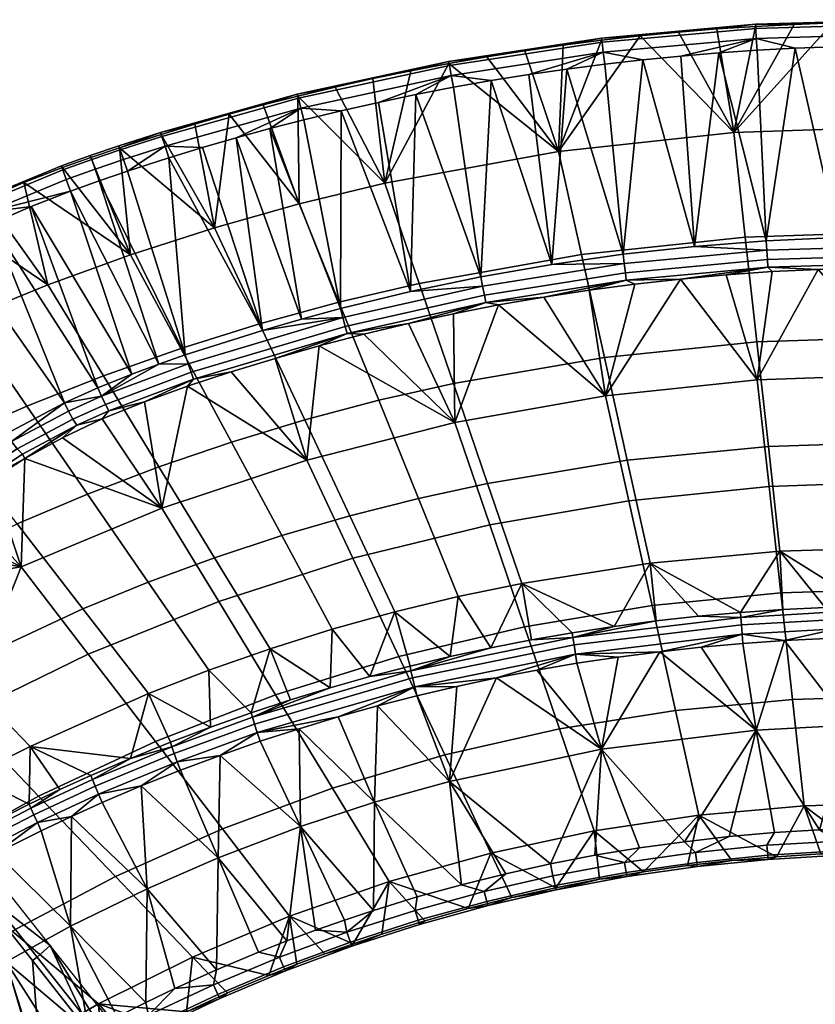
# Model space of a CAD drawing. Header units: millimetres. Extents: x -347 to 347, y -351 to 379.
# Tile 76 of 101: x -150 to -16, y 213 to 379. Entities that reach past the tile are written whole.
import ezdxf

# ---------------------------------------------------------------- set-up
doc = ezdxf.new("R2010")
doc.units = ezdxf.units.MM
doc.header["$MEASUREMENT"] = 0
doc.layers.add('podnoz', color=7, linetype='Continuous')
doc.layers.add('sedak', color=251, linetype='Continuous')

msp = doc.modelspace()

# ---------------------------------------------------------------- meshes
at = {"layer": 'podnoz'}
mesh = msp.add_polyface(dxfattribs=at)
corners = [(-144.5, 177.55, 133.6), (-143.75, 178.17, 134.51), (-150.54, 188.38, 130.57), (-151.31, 187.78, 129.66), (-158.11, 198.01, 125.72), (-157.33, 198.59, 126.63), (-164.12, 208.8, 122.69), (-164.91, 208.24, 121.77), (-123.59, 170.11, 140.53), (-150.54, 188.38, 130.57), (-143.75, 178.17, 134.51), (-146.41, 201.51, 128.01), (-164.12, 208.8, 122.69), (-157.33, 198.59, 126.63), (-170.91, 219.01, 118.74), (-169.22, 232.92, 115.49), (-151.31, 187.78, 129.66), (-147.58, 176.8, 104), (-144.5, 177.55, 133.6), (-167.49, 206.76, 95.57), (-158.11, 198.01, 125.72), (-164.91, 208.24, 121.77), (-116.58, 182.67, 137.55), (-124.21, 192.3, 133.6), (-125.03, 191.77, 134.51), (-117.41, 182.16, 138.45), (-131.84, 201.93, 129.66), (-132.64, 201.39, 130.57), (-108.96, 173.04, 141.48), (-109.8, 172.55, 142.39), (-139.46, 211.56, 125.72), (-147.09, 221.19, 121.77), (-147.86, 220.61, 122.69), (-140.25, 211, 126.63), (-154.71, 230.82, 117.82), (-155.47, 230.22, 118.74), (-162.34, 240.45, 113.87), (-163.08, 239.83, 114.8), (-117.41, 182.16, 138.45), (-125.03, 191.77, 134.51), (-132.64, 201.39, 130.57), (-140.25, 211, 126.63), (-147.86, 220.61, 122.69), (-155.47, 230.22, 118.74), (-163.08, 239.83, 114.8), (-154.71, 230.82, 117.82), (-165.02, 248.61, 87.67), (-162.34, 240.45, 113.87), (-131.84, 201.93, 129.66), (-124.21, 192.3, 133.6), (-122.54, 194.99, 104), (-144.88, 223.19, 95.57), (-139.46, 211.56, 125.72), (-116.58, 182.67, 137.55), (-102.03, 169.11, 111.43), (-147.09, 221.19, 121.77)]
mesh.append_faces([[corners[k] for k in face] for face in [(0, 1, 2, 3), (4, 5, 6, 7), (3, 2, 5, 4), (8, 9, 10, 10), (11, 12, 13, 13), (12, 11, 14, 14), (8, 11, 9, 9), (9, 11, 13, 13), (15, 14, 11, 11), (16, 17, 18, 18), (19, 16, 20, 20), (19, 20, 21, 21), (17, 16, 19, 19), (22, 23, 24, 25), (23, 26, 27, 24), (28, 22, 25, 29), (30, 31, 32, 33), (31, 34, 35, 32), (34, 36, 37, 35), (26, 30, 33, 27), (38, 39, 8, 8), (8, 39, 40, 40), (11, 41, 42, 42), (42, 43, 11, 11), (8, 40, 11, 11), (40, 41, 11, 11), (15, 11, 43, 43), (15, 43, 44, 44), (45, 46, 47, 47), (48, 49, 50, 50), (51, 52, 48, 48), (49, 53, 50, 50), (45, 51, 46, 46), (54, 50, 53, 53), (51, 55, 52, 52), (51, 45, 55, 55), (50, 51, 48, 48)]])
at = {"layer": 'sedak'}
mesh = msp.add_polyface(dxfattribs=at)
corners = [(0, 343.48, 685.75), (-27.76, 342.52, 685.78), (-29.7, 360.15, 730.16), (0, 361.21, 730.13), (-32.53, 377.63, 774.31), (-39.02, 377.09, 774.33), (-13.02, 378.64, 774.26), (-19.53, 378.4, 774.27), (-26.03, 378.06, 774.29), (-45.5, 376.46, 774.36), (-59.24, 356.96, 730.24), (-6.51, 378.79, 774.25), (-24.23, 341.9, 784.94), (-32.2, 373.58, 781.12), (-36.31, 340.96, 784.94), (-19.33, 374.36, 781.09), (-12.12, 342.47, 784.94), (-45.04, 372.42, 781.18), (-48.36, 339.64, 784.95), (0, 358.72, 783), (-6.45, 374.74, 781.07), (-38.63, 373.05, 781.15), (-12.89, 374.6, 781.08), (-25.77, 374.02, 781.11), (-26, 377.72, 778.69), (0, 378.49, 778.66), (0, 379.18, 776.37), (-26.05, 378.41, 776.4), (-25.9, 376.04, 780.4), (0, 376.81, 780.36), (-51.9, 375.38, 778.8), (-52, 376.07, 776.51), (-51.69, 373.71, 780.5), (0, 338.23, 783.19), (0, 339.5, 784.27), (-24.03, 338.76, 784.27), (-23.96, 337.49, 783.19), (-24.13, 340.32, 784.87), (0, 341.07, 784.87), (-48.17, 338.07, 784.88)]
mesh.append_faces([[corners[k] for k in face] for face in [(0, 1, 2, 3), (4, 2, 5, 5), (6, 2, 7, 7), (7, 2, 8, 8), (8, 2, 4, 4), (5, 2, 9, 9), (6, 3, 2, 2), (10, 9, 2, 2), (11, 3, 6, 6), (12, 13, 14, 14), (15, 12, 16, 16), (17, 18, 14, 14), (19, 20, 16, 16), (17, 14, 21, 21), (20, 22, 16, 16), (13, 12, 23, 23), (23, 12, 15, 15), (21, 14, 13, 13), (15, 16, 22, 22), (24, 25, 26, 27), (28, 29, 25, 24), (30, 24, 27, 31), (32, 28, 24, 30), (27, 6, 7, 7), (26, 11, 6, 6), (27, 8, 4, 4), (27, 4, 5, 5), (27, 7, 8, 8), (27, 26, 6, 6), (27, 5, 31, 31), (29, 28, 15, 22), (22, 20, 29, 29), (23, 15, 28, 28), (28, 32, 17, 21), (28, 13, 23, 23), (21, 13, 28, 28), (33, 34, 35, 36), (37, 35, 34, 38), (38, 16, 12, 37), (37, 14, 18, 39), (37, 12, 14, 14)]])
mesh = msp.add_polyface(dxfattribs=at)
corners = [(-55.38, 339.62, 685.85), (-82.71, 334.75, 685.98), (-88.47, 351.61, 730.38), (-59.24, 356.96, 730.24), (-27.76, 342.52, 685.78), (-29.7, 360.15, 730.16), (-77.72, 371.8, 774.54), (-84.12, 370.58, 774.59), (-90.49, 369.25, 774.64), (-64.88, 373.96, 774.46), (-71.31, 372.93, 774.5), (-45.5, 376.46, 774.36), (-51.97, 375.72, 774.39), (-58.43, 374.89, 774.42), (-72.3, 335.84, 784.97), (-83.26, 366.57, 781.41), (-84.17, 333.37, 784.99), (-48.36, 339.64, 784.95), (-57.84, 370.86, 781.24), (-60.36, 337.93, 784.96), (-70.58, 368.92, 781.32), (-95.86, 363.83, 781.52), (-95.95, 330.51, 785), (-51.45, 371.69, 781.21), (-45.04, 372.42, 781.18), (-64.22, 369.94, 781.28), (-89.57, 365.25, 781.47), (-76.93, 367.79, 781.37), (-77.62, 371.46, 778.97), (-51.9, 375.38, 778.8), (-52, 376.07, 776.51), (-77.77, 372.15, 776.67), (-77.3, 369.8, 780.67), (-51.69, 373.71, 780.5), (-102.63, 364.3, 780.89), (-103.06, 365.96, 779.19), (-39.02, 377.09, 774.33)]
mesh.append_faces([[corners[k] for k in face] for face in [(0, 1, 2, 3), (4, 0, 3, 5), (6, 2, 7, 7), (7, 2, 8, 8), (9, 3, 10, 10), (11, 3, 12, 12), (12, 3, 13, 13), (13, 3, 9, 9), (10, 3, 6, 6), (3, 2, 6, 6), (14, 15, 16, 16), (17, 18, 19, 19), (19, 20, 14, 14), (21, 22, 16, 16), (23, 18, 17, 17), (23, 17, 24, 24), (25, 20, 19, 19), (15, 26, 16, 16), (27, 15, 14, 14), (20, 27, 14, 14), (21, 16, 26, 26), (18, 25, 19, 19), (28, 29, 30, 31), (32, 33, 29, 28), (34, 32, 28, 35), (30, 36, 11, 11), (30, 11, 12, 12), (30, 13, 9, 9), (31, 10, 6, 6), (31, 6, 7, 7), (31, 9, 10, 10), (31, 7, 8, 8), (30, 12, 13, 13), (30, 9, 31, 31), (33, 32, 20, 25), (33, 23, 24, 24), (33, 25, 18, 18), (32, 27, 20, 20), (32, 15, 27, 27), (18, 23, 33, 33), (26, 15, 32, 32)]])
mesh = msp.add_polyface(dxfattribs=at)
corners = [(-109.6, 327.92, 686.16), (-122.85, 323.78, 686.27), (-131.34, 339.56, 730.7), (-117.21, 344.11, 730.58), (-96.22, 331.58, 686.07), (-102.91, 348.13, 730.47), (-82.71, 334.75, 685.98), (-88.47, 351.61, 730.38), (-126.2, 359.85, 774.98), (-133.22, 357.59, 775.06), (-114.74, 363.24, 774.86), (-120.48, 361.58, 774.92), (-108.97, 364.81, 774.81), (-103.18, 366.3, 774.75), (-96.85, 367.82, 774.7), (-90.49, 369.25, 774.64), (-102.54, 328.73, 785.01), (-113.56, 359.27, 781.69), (-109.1, 326.83, 785.02), (-124.9, 355.9, 781.81), (-122.11, 322.68, 785.04), (-95.95, 330.51, 785), (-107.85, 360.84, 781.63), (-131.84, 353.66, 781.88), (-136.62, 352.04, 781.94), (-119.24, 357.63, 781.75), (-95.86, 363.83, 781.52), (-102.13, 362.32, 781.58), (-103.06, 365.96, 779.19), (-77.62, 371.46, 778.97), (-77.77, 372.15, 776.67), (-103.25, 366.64, 776.88), (-126.05, 359.5, 779.43), (-126.28, 360.18, 777.12), (-125.52, 357.87, 781.13), (-102.63, 364.3, 780.89), (-132.5, 355.62, 781.21), (-133.06, 357.25, 779.51), (-77.3, 369.8, 780.67), (-89.57, 365.25, 781.47)]
mesh.append_faces([[corners[k] for k in face] for face in [(0, 1, 2, 3), (4, 0, 3, 5), (6, 4, 5, 7), (8, 3, 9, 9), (10, 3, 11, 11), (5, 10, 12, 12), (13, 5, 12, 12), (7, 13, 14, 14), (7, 14, 15, 15), (8, 11, 3, 3), (3, 2, 9, 9), (7, 5, 13, 13), (3, 10, 5, 5), (16, 17, 18, 18), (18, 19, 20, 20), (21, 22, 16, 16), (20, 19, 23, 23), (23, 24, 20, 20), (18, 25, 19, 19), (26, 27, 21, 21), (17, 25, 18, 18), (22, 17, 16, 16), (27, 22, 21, 21), (28, 29, 30, 31), (32, 28, 31, 33), (34, 35, 28, 32), (36, 34, 32, 37), (31, 15, 14, 14), (31, 13, 12, 12), (31, 12, 10, 10), (31, 14, 13, 13), (8, 33, 11, 11), (31, 30, 15, 15), (33, 31, 10, 11), (35, 34, 25, 17), (38, 35, 26, 39), (19, 34, 23, 23), (35, 22, 27, 27), (35, 17, 22, 22), (27, 26, 35, 35), (34, 19, 25, 25)]])
mesh = msp.add_polyface(dxfattribs=at)
corners = [(-168.15, 342.45, 771.37), (-162.04, 345.84, 773.07), (-159.05, 328.89, 730.98), (-142.83, 354.25, 775.11), (-131.34, 339.56, 730.7), (-149.31, 351.73, 774.87), (-155.66, 348.97, 774.24), (-145.3, 334.48, 730.83), (-138.04, 355.96, 775.11), (-133.22, 357.59, 775.06), (-136.83, 317.16, 784.65), (-131.13, 319.45, 784.97), (-148.1, 347.71, 781.69), (-126.58, 321.13, 785.04), (-122.11, 322.68, 785.04), (-136.62, 352.04, 781.94), (-141.46, 350.31, 781.94), (-154.69, 344.83, 781.03), (-167.74, 337.98, 777.99), (-152.19, 309.43, 781.43), (-161.35, 341.54, 779.79), (-142.49, 314.6, 783.92), (-133.06, 357.25, 779.51), (-126.05, 359.5, 779.43), (-126.28, 360.18, 777.12), (-133.31, 357.93, 777.2), (-137.88, 355.62, 779.57), (-138.14, 356.3, 777.25), (-137.3, 353.99, 781.27), (-132.5, 355.62, 781.21), (-142.75, 353.88, 779.57), (-142.97, 354.57, 777.25), (-142.16, 352.25, 781.27), (-156.02, 348.4, 778.67), (-156.05, 349.18, 776.36), (-155.48, 346.74, 780.36), (-162.67, 345.11, 777.44), (-162.59, 345.96, 775.17), (-162.18, 343.43, 779.12), (-126.2, 359.85, 774.98), (-168.86, 342.48, 773.42), (-131.84, 353.66, 781.88), (-125.52, 357.87, 781.13), (-168.62, 339.85, 777.32)]
mesh.append_faces([[corners[k] for k in face] for face in [(0, 1, 2, 2), (3, 4, 5, 5), (6, 5, 7, 7), (3, 8, 4, 4), (1, 6, 7, 7), (8, 9, 4, 4), (1, 7, 2, 2), (7, 5, 4, 4), (10, 11, 12, 12), (13, 14, 15, 15), (13, 15, 16, 16), (12, 17, 10, 10), (18, 19, 20, 20), (21, 17, 20, 20), (16, 12, 11, 11), (22, 23, 24, 25), (26, 22, 25, 27), (28, 29, 22, 26), (30, 26, 27, 31), (32, 28, 26, 30), (33, 30, 31, 34), (35, 32, 30, 33), (36, 33, 34, 37), (38, 35, 33, 36), (24, 39, 9, 9), (24, 9, 25, 25), (8, 27, 25, 9), (3, 31, 27, 8), (3, 34, 31, 31), (34, 3, 5, 5), (6, 1, 37, 34), (1, 0, 40, 37), (5, 6, 34, 34), (41, 42, 29, 29), (28, 15, 41, 29), (32, 16, 15, 28), (35, 16, 32, 32), (35, 38, 20, 17), (38, 43, 18, 20), (17, 12, 35, 35), (16, 35, 12, 12)]])
mesh = msp.add_polyface(dxfattribs=at)
corners = [(-126.55, 303.83, 641.95), (-138.59, 299.23, 642.07), (-148.82, 314.06, 686.52), (-135.92, 319.16, 686.39), (-117.17, 288.51, 597.51), (-128.36, 284.4, 597.62), (-107.8, 273.18, 553.07), (-118.13, 269.57, 553.16), (-122.85, 323.78, 686.27), (-145.3, 334.48, 730.83), (-131.34, 339.56, 730.7), (-114.35, 308, 641.84), (-105.85, 292.23, 597.41), (-97.35, 276.45, 552.98), (-102, 311.74, 641.74), (-109.6, 327.92, 686.16), (-94.4, 295.56, 597.32), (-86.8, 279.37, 552.91), (-89.53, 315.04, 641.66), (-96.22, 331.58, 686.07), (-82.84, 298.49, 597.25), (-126.58, 321.13, 785.04), (-141.46, 350.31, 781.94), (-131.13, 319.45, 784.97), (-116.47, 281.12, 692.02), (-126.04, 296.84, 737.25), (-149.79, 286.98, 737.51), (-138.48, 272.26, 692.25), (-93.88, 288.41, 691.83), (-101.63, 304.96, 737.03), (-128.98, 314.81, 781.86), (-136.11, 311.91, 781.39), (-142.8, 308.74, 780.27), (-149.15, 305.23, 778.41), (-121.73, 317.4, 781.92), (-99.54, 324.21, 781.89), (-106.98, 322.1, 781.9), (-114.37, 319.83, 781.91), (-121.12, 319.76, 784.33), (-120.73, 318.58, 783.26), (-94.86, 326.29, 783.23), (-95.17, 327.5, 784.31), (-121.61, 321.2, 784.94), (-95.55, 329, 784.92), (-135.58, 314.35, 783.94), (-135.02, 313.25, 782.87), (-136.22, 315.73, 784.55), (-92.05, 326.17, 781.88), (-109.1, 326.83, 785.02), (-122.11, 322.68, 785.04), (-102.54, 328.73, 785.01), (-95.95, 330.51, 785), (-136.83, 317.16, 784.65)]
mesh.append_faces([[corners[k] for k in face] for face in [(0, 1, 2, 3), (4, 5, 1, 0), (6, 7, 5, 4), (8, 3, 9, 10), (11, 0, 3, 8), (12, 4, 0, 11), (13, 6, 4, 12), (14, 11, 8, 15), (16, 12, 11, 14), (17, 13, 12, 16), (18, 14, 15, 19), (20, 16, 14, 18), (21, 22, 23, 23), (24, 25, 26, 27), (28, 29, 25, 24), (25, 30, 31, 31), (31, 32, 25, 25), (32, 33, 25, 25), (34, 30, 25, 25), (29, 34, 25, 25), (29, 35, 36, 36), (37, 29, 36, 36), (37, 34, 29, 29), (38, 39, 40, 41), (42, 38, 41, 43), (44, 45, 39, 38), (46, 44, 38, 42), (36, 35, 40, 40), (47, 40, 35, 35), (39, 37, 36, 40), (34, 37, 39, 39), (45, 31, 30, 30), (39, 30, 34, 34), (30, 39, 45, 45), (43, 48, 49, 42), (43, 50, 48, 48), (50, 43, 51, 51), (49, 21, 42, 42), (23, 46, 21, 21), (46, 42, 21, 21), (46, 23, 52, 52)]])
mesh = msp.add_polyface(dxfattribs=at)
corners = [(-139.39, 279.91, 597.74), (-160.94, 269.82, 598), (-173.6, 282.93, 642.5), (-150.45, 294.21, 642.2), (-148.82, 314.06, 686.52), (-161.52, 308.5, 686.67), (-172.58, 322.8, 731.14), (-159.05, 328.89, 730.98), (-138.59, 299.23, 642.07), (-128.36, 284.4, 597.62), (-135.92, 319.16, 686.39), (-145.3, 334.48, 730.83), (-136.83, 317.16, 784.65), (-154.69, 344.83, 781.03), (-142.49, 314.6, 783.92), (-152.19, 309.43, 781.43), (-161.35, 341.54, 779.79), (-172.71, 334.9, 776.09), (-161.01, 303.66, 777.4), (-167.74, 337.98, 777.99), (-154.72, 301.68, 775.99), (-159.77, 297.99, 772.98), (-149.79, 286.98, 737.51), (-149.15, 305.23, 778.41), (-164.34, 294.17, 769.42), (-168.46, 290.24, 765.32), (-126.04, 296.84, 737.25), (-175.06, 282.8, 756.67), (-159.78, 261.88, 692.52), (-141.07, 311.88, 783.23), (-140.39, 310.83, 782.18), (-135.02, 313.25, 782.87), (-135.58, 314.35, 783.94), (-141.81, 313.21, 783.83), (-136.22, 315.73, 784.55), (-150.46, 306.87, 780.8), (-149.56, 305.94, 779.8), (-151.38, 308.1, 781.36), (-159, 301.28, 776.88), (-157.9, 300.48, 775.95), (-160.09, 302.4, 777.37), (-165, 296.56, 772.78), (-163.76, 295.88, 771.93), (-166.22, 297.59, 773.21), (-136.11, 311.91, 781.39), (-142.8, 308.74, 780.27), (-167.22, 298.8, 773.19)]
mesh.append_faces([[corners[k] for k in face] for face in [(0, 1, 2, 3), (4, 5, 6, 7), (8, 3, 5, 4), (9, 0, 3, 8), (10, 4, 7, 11), (12, 13, 14, 14), (15, 14, 16, 16), (17, 18, 15, 15), (17, 15, 19, 19), (20, 21, 22, 22), (20, 22, 23, 23), (22, 24, 25, 25), (21, 24, 22, 22), (22, 26, 23, 23), (27, 22, 25, 25), (27, 28, 22, 22), (29, 30, 31, 32), (33, 29, 32, 34), (35, 36, 30, 29), (37, 35, 29, 33), (38, 39, 36, 35), (40, 38, 35, 37), (41, 42, 39, 38), (43, 41, 38, 40), (44, 31, 30, 30), (45, 44, 30, 30), (20, 23, 39, 39), (21, 20, 39, 39), (23, 45, 30, 30), (24, 21, 42, 42), (30, 36, 23, 23), (42, 21, 39, 39), (39, 23, 36, 36), (14, 33, 34, 34), (18, 40, 37, 37), (18, 46, 43, 40), (14, 37, 33, 33), (37, 15, 18, 18), (34, 12, 14, 14), (15, 37, 14, 14)]])
mesh = msp.add_polyface(dxfattribs=at)
corners = [(-25.81, 324.89, 641.4), (-51.51, 322.28, 641.47), (-55.38, 339.62, 685.85), (-27.76, 342.52, 685.78), (-23.87, 307.26, 597.02), (-47.64, 304.94, 597.08), (-21.93, 289.63, 552.64), (-43.77, 287.59, 552.69), (0, 325.76, 641.38), (0, 343.48, 685.75), (0, 308.03, 597), (0, 290.3, 552.62), (-28.54, 279.28, 527.96), (-49.85, 276.93, 528.24), (-42.76, 277.86, 528.13), (-35.66, 278.64, 528.04), (-21.42, 279.77, 527.9), (-14.28, 280.12, 527.86), (-7.14, 280.33, 527.83), (0, 278.31, 525.38), (-12.36, 278.1, 525.41), (-12.4, 279.37, 526.49), (0, 279.58, 526.46), (-28.49, 278.46, 526.6), (-23.76, 300.53, 691.51), (-25.74, 318.48, 736.68), (-51.34, 315.79, 736.75), (-47.41, 298.12, 691.57), (-21.78, 282.58, 646.34), (-43.47, 280.45, 646.4), (0, 301.33, 691.49), (0, 319.37, 736.66), (0, 283.29, 646.32), (-23.23, 336.72, 781.82), (-30.96, 336.18, 781.83), (-38.68, 335.48, 781.83), (-46.38, 334.62, 781.84), (-15.49, 337.1, 781.82), (-7.75, 337.33, 781.82), (0, 337.41, 781.82), (-47.97, 336.52, 784.28), (-47.82, 335.26, 783.2), (-23.96, 337.49, 783.19), (-24.03, 338.76, 784.27), (-48.17, 338.07, 784.88), (-24.13, 340.32, 784.87), (0, 338.23, 783.19)]
mesh.append_faces([[corners[k] for k in face] for face in [(0, 1, 2, 3), (4, 5, 1, 0), (6, 7, 5, 4), (8, 0, 3, 9), (10, 4, 0, 8), (11, 6, 4, 10), (6, 12, 7, 7), (13, 7, 14, 14), (12, 15, 7, 7), (16, 6, 17, 17), (6, 16, 12, 12), (15, 14, 7, 7), (17, 6, 18, 18), (11, 18, 6, 6), (19, 20, 21, 22), (23, 16, 17, 21), (22, 21, 18, 18), (23, 15, 12, 12), (18, 21, 17, 17), (16, 23, 12, 12), (24, 25, 26, 27), (28, 24, 27, 29), (30, 31, 25, 24), (32, 30, 24, 28), (25, 33, 34, 34), (34, 35, 25, 25), (35, 36, 26, 26), (37, 33, 25, 25), (37, 25, 31, 31), (35, 26, 25, 25), (38, 37, 31, 31), (31, 39, 38, 38), (40, 41, 42, 43), (44, 40, 43, 45), (42, 33, 37, 37), (42, 34, 33, 33), (46, 37, 38, 38), (41, 36, 35, 35), (42, 35, 34, 34), (46, 42, 37, 37), (41, 35, 42, 42)]])
mesh = msp.add_polyface(dxfattribs=at)
corners = [(-76.15, 281.95, 552.84), (-86.8, 279.37, 552.91), (-94.4, 295.56, 597.32), (-82.84, 298.49, 597.25), (-76.95, 317.89, 641.58), (-89.53, 315.04, 641.66), (-96.22, 331.58, 686.07), (-82.71, 334.75, 685.98), (-71.18, 301.04, 597.18), (-65.42, 284.18, 552.78), (-51.51, 322.28, 641.47), (-55.38, 339.62, 685.85), (-47.64, 304.94, 597.08), (-43.77, 287.59, 552.69), (-70.64, 273.34, 528.64), (-49.85, 276.93, 528.24), (-56.91, 275.86, 528.36), (-63.79, 274.67, 528.49), (-70.82, 294.08, 691.68), (-76.69, 311.29, 736.87), (-101.63, 304.96, 737.03), (-93.88, 288.41, 691.83), (-64.95, 276.87, 646.49), (-86.13, 271.85, 646.62), (-47.41, 298.12, 691.57), (-51.34, 315.79, 736.75), (-43.47, 280.45, 646.4), (-54.06, 333.61, 781.84), (-61.72, 332.44, 781.85), (-46.38, 334.62, 781.84), (-69.35, 331.11, 781.86), (-99.54, 324.21, 781.89), (-92.05, 326.17, 781.88), (-76.95, 329.62, 781.87), (-84.51, 327.98, 781.88), (-71.72, 332.77, 784.29), (-71.48, 331.53, 783.21), (-47.82, 335.26, 783.2), (-47.97, 336.52, 784.28), (-72.01, 334.3, 784.9), (-48.17, 338.07, 784.88), (-95.17, 327.5, 784.31), (-94.86, 326.29, 783.23), (-95.55, 329, 784.92), (-60.36, 337.93, 784.96), (-72.3, 335.84, 784.97), (-84.17, 333.37, 784.99), (-95.95, 330.51, 785), (-48.36, 339.64, 784.95)]
mesh.append_faces([[corners[k] for k in face] for face in [(0, 1, 2, 3), (4, 5, 6, 7), (8, 3, 5, 4), (9, 0, 3, 8), (10, 4, 7, 11), (12, 8, 4, 10), (13, 9, 8, 12), (9, 14, 0, 0), (13, 15, 9, 9), (16, 9, 15, 15), (17, 14, 9, 9), (18, 19, 20, 21), (22, 18, 21, 23), (24, 25, 19, 18), (26, 24, 18, 22), (27, 28, 25, 25), (27, 25, 29, 29), (30, 25, 28, 28), (31, 19, 32, 32), (33, 19, 30, 30), (19, 33, 34, 34), (19, 34, 32, 32), (31, 20, 19, 19), (25, 30, 19, 19), (35, 36, 37, 38), (39, 35, 38, 40), (41, 42, 36, 35), (43, 41, 35, 39), (37, 28, 27, 27), (36, 30, 28, 28), (37, 27, 29, 29), (30, 36, 33, 33), (36, 28, 37, 37), (36, 34, 33, 33), (42, 32, 34, 34), (36, 42, 34, 34), (40, 44, 45, 39), (39, 46, 47, 43), (40, 48, 44, 44), (46, 39, 45, 45)]])
mesh = msp.add_polyface(dxfattribs=at)
corners = [(-118.13, 269.57, 553.16), (-128.32, 265.62, 553.27), (-139.39, 279.91, 597.74), (-128.36, 284.4, 597.62), (-107.8, 273.18, 553.07), (-111.02, 262.39, 529.78), (-97.35, 276.45, 552.98), (-97.71, 266.6, 529.35), (-117.85, 259.97, 530.02), (-104.39, 264.57, 529.56), (-124.63, 257.41, 530.27), (-131.36, 254.69, 530.53), (-116.86, 219.08, 529.55), (-123.87, 215.91, 529.67), (-128.56, 232.72, 528.58), (-116.58, 237.93, 528.22), (-104.98, 223.95, 529.36), (-109.77, 222.06, 529.43), (-100.15, 225.75, 529.29), (-102.68, 243.21, 527.84), (-116.23, 255.21, 526.86), (-122.91, 252.7, 527.1), (-129.55, 250.05, 527.36), (-109.48, 257.57, 526.62), (-102.95, 259.7, 526.41), (-123.99, 255.53, 527.87), (-123.47, 254.13, 527.23), (-136.73, 248.64, 527.77), (-137.3, 250, 528.41), (-124.4, 256.67, 528.94), (-137.75, 251.11, 529.48), (-110.44, 260.46, 527.37), (-109.98, 259.03, 526.74), (-110.81, 261.63, 528.44), (-96.37, 261.69, 526.2), (-104.54, 228.09, 556.49), (-115.85, 242.81, 601.74), (-133.85, 234.77, 601.95), (-120.89, 221.21, 556.67), (-106.9, 265.39, 646.79), (-116.47, 281.12, 692.02), (-138.48, 272.26, 692.25), (-127.16, 257.53, 647), (-97.33, 249.67, 601.56), (-87.76, 233.94, 556.33), (-86.13, 271.85, 646.62), (-93.88, 288.41, 691.83), (-98.6, 221.77, 536.1), (-93.83, 223.47, 536.03)]
mesh.append_faces([[corners[k] for k in face] for face in [(0, 1, 2, 3), (4, 5, 0, 0), (6, 7, 4, 4), (0, 8, 1, 1), (8, 0, 5, 5), (5, 4, 9, 9), (1, 8, 10, 10), (4, 7, 9, 9), (10, 11, 1, 1), (12, 13, 14, 14), (15, 12, 14, 14), (15, 16, 17, 17), (18, 16, 19, 19), (20, 15, 21, 21), (22, 21, 15, 15), (19, 15, 20, 20), (15, 14, 22, 22), (19, 23, 24, 24), (20, 23, 19, 19), (19, 16, 15, 15), (25, 26, 27, 28), (29, 25, 28, 30), (31, 32, 26, 25), (33, 31, 25, 29), (26, 20, 21, 21), (32, 23, 20, 20), (32, 34, 24, 24), (32, 24, 23, 23), (32, 20, 26, 26), (22, 26, 21, 21), (11, 10, 29, 29), (29, 8, 5, 33), (10, 8, 29, 29), (33, 5, 9, 9), (33, 9, 7, 7), (35, 36, 37, 38), (39, 40, 41, 42), (43, 39, 42, 36), (44, 43, 36, 35), (45, 46, 40, 39), (47, 48, 35, 35)]])
mesh = msp.add_polyface(dxfattribs=at)
corners = [(-148.28, 256.72, 553.5), (-158.03, 251.79, 553.63), (-171.44, 264.24, 598.15), (-160.94, 269.82, 598), (-128.32, 265.62, 553.27), (-139.39, 279.91, 597.74), (-148.42, 247, 531.26), (-131.36, 254.69, 530.53), (-156.13, 243.12, 531.61), (-167.59, 246.53, 553.77), (-143.24, 249.46, 531.03), (-138.02, 251.83, 530.8), (-163.73, 239.02, 531.97), (-141.27, 244.92, 527.85), (-128.56, 232.72, 528.58), (-141.45, 226.4, 529.01), (-153.99, 238.72, 528.42), (-152.28, 220.42, 529.4), (-161.48, 234.71, 528.77), (-146.39, 242.51, 528.07), (-166.9, 231.63, 529.04), (-136.12, 247.25, 527.63), (-129.55, 250.05, 527.36), (-147.66, 245.2, 528.87), (-147.04, 243.88, 528.23), (-162.2, 236.02, 528.94), (-162.88, 237.3, 529.59), (-148.14, 246.29, 529.94), (-163.41, 238.34, 530.66), (-137.3, 250, 528.41), (-136.73, 248.64, 527.77), (-137.75, 251.11, 529.48), (-123.47, 254.13, 527.23), (-124.4, 256.67, 528.94), (-146.82, 248.32, 647.24), (-159.78, 261.88, 692.52), (-180.31, 250.07, 692.83), (-165.79, 237.82, 647.51), (-133.85, 234.77, 601.95), (-151.27, 225.58, 602.19), (-149.79, 286.98, 737.51), (-138.48, 272.26, 692.25), (-127.16, 257.53, 647), (-115.85, 242.81, 601.74)]
mesh.append_faces([[corners[k] for k in face] for face in [(0, 1, 2, 3), (4, 0, 3, 5), (0, 6, 1, 1), (4, 7, 0, 0), (1, 8, 9, 9), (8, 1, 6, 6), (10, 0, 11, 11), (10, 6, 0, 0), (12, 9, 8, 8), (7, 11, 0, 0), (13, 14, 15, 15), (16, 15, 17, 17), (16, 17, 18, 18), (19, 15, 16, 16), (18, 17, 20, 20), (21, 14, 13, 13), (22, 14, 21, 21), (15, 19, 13, 13), (23, 24, 25, 26), (27, 23, 26, 28), (29, 30, 24, 23), (31, 29, 23, 27), (25, 18, 20, 20), (24, 19, 16, 16), (24, 13, 19, 19), (30, 13, 24, 24), (30, 22, 21, 21), (30, 21, 13, 13), (32, 22, 30, 30), (24, 16, 18, 25), (28, 8, 6, 27), (27, 10, 11, 31), (28, 12, 8, 8), (7, 31, 11, 11), (10, 27, 6, 6), (33, 31, 7, 7), (34, 35, 36, 37), (38, 34, 37, 39), (40, 35, 41, 41), (42, 41, 35, 34), (43, 42, 34, 38)]])
mesh = msp.add_polyface(dxfattribs=at)
corners = [(-86.8, 279.37, 552.91), (-91, 268.5, 529.15), (-97.35, 276.45, 552.98), (-76.15, 281.95, 552.84), (-77.46, 271.87, 528.8), (-97.71, 266.6, 529.35), (-84.24, 270.25, 528.97), (-65.42, 284.18, 552.78), (-56.91, 275.86, 528.36), (-63.79, 274.67, 528.49), (-70.64, 273.34, 528.64), (-51.97, 256.23, 526.84), (-60.58, 236.92, 528.84), (-77.62, 250.82, 527.27), (-90.23, 247.29, 527.54), (-102.68, 243.21, 527.84), (-102.95, 259.7, 526.41), (-75.6, 233.4, 528.98), (-89.74, 263.54, 526.01), (-62.91, 269.57, 525.37), (-69.67, 268.27, 525.51), (-83.08, 265.26, 525.83), (-76.39, 266.83, 525.66), (-96.37, 261.69, 526.2), (-56.13, 270.73, 525.24), (-83.81, 268.26, 526.54), (-83.46, 266.77, 525.93), (-109.98, 259.03, 526.74), (-110.44, 260.46, 527.37), (-84.09, 269.47, 527.62), (-110.81, 261.63, 528.44), (-56.62, 273.81, 525.92), (-56.39, 272.28, 525.31), (-56.81, 275.06, 527.01), (-78.38, 255.29, 601.41), (-86.13, 271.85, 646.62), (-106.9, 265.39, 646.79), (-97.33, 249.67, 601.56), (-70.63, 238.73, 556.21), (-87.76, 233.94, 556.33), (-59.09, 259.66, 601.3), (-64.95, 276.87, 646.49), (-53.22, 242.46, 556.11)]
mesh.append_faces([[corners[k] for k in face] for face in [(0, 1, 2, 2), (3, 4, 0, 0), (2, 1, 5, 5), (6, 0, 4, 4), (1, 0, 6, 6), (7, 8, 9, 9), (10, 4, 3, 3), (11, 12, 13, 13), (14, 15, 16, 16), (17, 14, 13, 13), (13, 14, 18, 18), (19, 11, 20, 20), (13, 18, 21, 21), (13, 21, 22, 22), (14, 16, 23, 23), (14, 23, 18, 18), (13, 20, 11, 11), (11, 19, 24, 24), (20, 13, 22, 22), (25, 26, 27, 28), (29, 25, 28, 30), (31, 32, 26, 25), (33, 31, 25, 29), (26, 18, 23, 23), (26, 22, 21, 21), (26, 20, 22, 22), (32, 24, 19, 19), (32, 19, 20, 20), (26, 21, 18, 18), (26, 23, 27, 27), (26, 32, 20, 20), (30, 5, 1, 29), (29, 10, 9, 33), (29, 1, 6, 6), (29, 6, 4, 4), (8, 33, 9, 9), (10, 29, 4, 4), (34, 35, 36, 37), (38, 34, 37, 39), (40, 41, 35, 34), (42, 40, 34, 38)]])
mesh = msp.add_polyface(dxfattribs=at)
corners = [(-53.09, 238.36, 528.78), (-51.97, 256.23, 526.84), (-45.57, 239.61, 528.73), (-38.02, 240.66, 528.68), (-25.95, 259.44, 526.57), (-60.58, 236.92, 528.84), (-30.45, 241.52, 528.65), (-42.18, 272.68, 525.01), (-35.18, 273.44, 524.92), (-28.16, 274.06, 524.85), (-49.17, 271.78, 525.12), (-56.13, 270.73, 525.24), (-35.92, 237.17, 531.08), (-23.98, 238.37, 531.03), (-23.92, 237.67, 533.32), (-35.83, 236.47, 533.37), (-36.14, 238.84, 529.37), (-24.12, 240.05, 529.33), (-47.81, 235.47, 531.14), (-47.67, 234.78, 533.44), (-48.09, 237.15, 529.44), (-59.79, 233.25, 531.22), (-59.63, 232.55, 533.52), (-60.16, 234.92, 529.52), (-30.01, 237.47, 535.46), (-37.47, 236.62, 535.5), (-44.9, 235.57, 535.54), (-52.31, 234.33, 535.6), (-28.4, 277.19, 525.52), (-28.28, 275.64, 524.92), (-56.39, 272.28, 525.31), (-56.62, 273.81, 525.92), (-28.49, 278.46, 526.6), (-56.81, 275.06, 527.01), (-42.76, 277.86, 528.13), (-35.66, 278.64, 528.04), (-56.91, 275.86, 528.36), (-49.85, 276.93, 528.24), (-39.53, 262.78, 601.22), (-43.47, 280.45, 646.4), (-64.95, 276.87, 646.49), (-59.09, 259.66, 601.3), (-35.59, 245.1, 556.04), (-53.22, 242.46, 556.11), (-19.81, 264.63, 601.17), (-21.78, 282.58, 646.34)]
mesh.append_faces([[corners[k] for k in face] for face in [(0, 1, 2, 2), (3, 1, 4, 4), (1, 3, 2, 2), (0, 5, 1, 1), (6, 3, 4, 4), (4, 7, 8, 8), (9, 4, 8, 8), (1, 10, 7, 7), (1, 7, 4, 4), (1, 11, 10, 10), (12, 13, 14, 15), (16, 17, 13, 12), (18, 12, 15, 19), (20, 16, 12, 18), (21, 18, 19, 22), (23, 20, 18, 21), (15, 24, 25, 25), (19, 26, 27, 27), (25, 26, 19, 15), (15, 14, 24, 24), (27, 22, 19, 19), (16, 20, 2, 3), (20, 0, 2, 2), (3, 6, 16, 16), (28, 29, 30, 31), (32, 28, 31, 33), (30, 7, 10, 10), (30, 10, 11, 11), (8, 7, 29, 29), (9, 8, 29, 29), (29, 7, 30, 30), (33, 34, 35, 32), (33, 36, 37, 37), (34, 33, 37, 37), (38, 39, 40, 41), (42, 38, 41, 43), (44, 45, 39, 38), (42, 43, 26, 26), (43, 27, 26, 26), (42, 26, 25, 25), (24, 42, 25, 25)]])
mesh = msp.add_polyface(dxfattribs=at)
corners = [(-15.24, 242.65, 528.6), (-10.22, 260.32, 526.5), (-7.62, 242.93, 528.59), (-22.85, 242.18, 528.62), (-25.95, 259.44, 526.57), (-30.45, 241.52, 528.65), (0, 253.74, 527.29), (-21.13, 274.54, 524.79), (-28.16, 274.06, 524.85), (0, 264.45, 526), (-7.05, 275.09, 524.72), (0, 275.16, 524.72), (-14.09, 274.89, 524.75), (-23.98, 238.37, 531.03), (-12, 239.09, 531), (-11.97, 238.39, 533.29), (-23.92, 237.67, 533.32), (-24.12, 240.05, 529.33), (-12.07, 240.76, 529.3), (0, 238.63, 533.28), (0, 238.98, 535.4), (-7.52, 238.89, 535.4), (-15.02, 238.6, 535.42), (-22.52, 238.13, 535.44), (-30.01, 237.47, 535.46), (0, 239.32, 530.99), (0, 241, 529.29), (0, 243.02, 528.58), (-36.14, 238.84, 529.37), (-28.28, 275.64, 524.92), (-12.31, 276.54, 524.8), (0, 276.74, 524.78), (-12.36, 278.1, 525.41), (0, 278.31, 525.38), (-28.4, 277.19, 525.52), (-28.49, 278.46, 526.6), (-12.4, 279.37, 526.49), (-17.83, 246.68, 556), (-19.81, 264.63, 601.17), (-39.53, 262.78, 601.22), (-35.59, 245.1, 556.04), (0, 265.24, 601.15), (0, 283.29, 646.32), (-21.78, 282.58, 646.34), (0, 247.2, 555.99)]
mesh.append_faces([[corners[k] for k in face] for face in [(0, 1, 2, 2), (0, 3, 4, 4), (5, 4, 3, 3), (6, 2, 1, 1), (7, 4, 8, 8), (9, 1, 10, 10), (11, 9, 10, 10), (1, 7, 12, 12), (1, 12, 10, 10), (4, 7, 1, 1), (1, 0, 4, 4), (13, 14, 15, 16), (17, 18, 14, 13), (19, 20, 21, 21), (15, 21, 22, 22), (16, 23, 24, 24), (22, 23, 16, 15), (15, 14, 25, 19), (15, 19, 21, 21), (14, 18, 26, 25), (0, 2, 18, 18), (27, 26, 2, 2), (18, 2, 26, 26), (18, 17, 3, 0), (17, 28, 5, 3), (29, 7, 8, 8), (30, 12, 7, 7), (30, 10, 12, 12), (30, 31, 10, 10), (31, 30, 32, 33), (30, 29, 34, 32), (29, 30, 7, 7), (32, 34, 35, 36), (37, 38, 39, 40), (41, 42, 43, 38), (44, 41, 38, 37), (23, 37, 40, 40), (23, 40, 24, 24), (37, 23, 22, 22), (21, 37, 22, 22), (44, 37, 21, 21)]])
mesh = msp.add_polyface(dxfattribs=at)
corners = [(-75.6, 233.4, 528.98), (-77.62, 250.82, 527.27), (-68.11, 235.26, 528.9), (-90.23, 247.29, 527.54), (-83.04, 231.34, 529.06), (-90.41, 229.08, 529.15), (-95.3, 227.46, 529.22), (-100.15, 225.75, 529.29), (-102.68, 243.21, 527.84), (-60.58, 236.92, 528.84), (-71.3, 230.6, 531.32), (-59.79, 233.25, 531.22), (-59.63, 232.55, 533.52), (-71.1, 229.9, 533.62), (-71.74, 232.27, 529.62), (-60.16, 234.92, 529.52), (-82.88, 227.42, 531.43), (-82.64, 226.72, 533.74), (-83.39, 229.08, 529.73), (-94.3, 223.74, 531.56), (-94.03, 223.05, 533.88), (-94.9, 225.39, 529.87), (-105.56, 219.58, 531.71), (-105.25, 218.88, 534.04), (-106.23, 221.22, 530.02), (-52.31, 234.33, 535.6), (-59.68, 232.89, 535.65), (-67.09, 231.24, 535.72), (-74.46, 229.39, 535.8), (-81.77, 227.33, 535.88), (-89.02, 225.08, 535.97), (-93.83, 223.47, 536.03), (-98.6, 221.77, 536.1), (-103.34, 219.99, 536.17), (-48.09, 237.15, 529.44), (-53.09, 238.36, 528.78), (-70.63, 238.73, 556.21), (-87.76, 233.94, 556.33), (-104.54, 228.09, 556.49), (-53.22, 242.46, 556.11)]
mesh.append_faces([[corners[k] for k in face] for face in [(0, 1, 2, 2), (3, 0, 4, 4), (5, 3, 4, 4), (6, 7, 8, 8), (5, 6, 8, 8), (5, 8, 3, 3), (2, 1, 9, 9), (10, 11, 12, 13), (14, 15, 11, 10), (16, 10, 13, 17), (18, 14, 10, 16), (19, 16, 17, 20), (21, 18, 16, 19), (22, 19, 20, 23), (24, 21, 19, 22), (12, 25, 26, 26), (13, 27, 28, 28), (28, 29, 17, 13), (12, 26, 27, 27), (20, 30, 31, 31), (20, 31, 32, 32), (13, 12, 27, 27), (20, 17, 29, 30), (23, 20, 32, 33), (15, 14, 2, 9), (14, 18, 4, 0), (34, 15, 9, 35), (18, 21, 5, 4), (14, 0, 2, 2), (21, 7, 6, 6), (6, 5, 21, 21), (36, 37, 28, 28), (37, 38, 31, 31), (26, 39, 36, 36), (30, 37, 31, 31), (37, 29, 28, 28), (36, 28, 27, 27), (37, 30, 29, 29), (25, 39, 26, 26), (26, 36, 27, 27)]])
mesh = msp.add_polyface(dxfattribs=at)
corners = [(-123.87, 215.91, 529.67), (-128.74, 213.57, 529.76), (-128.56, 232.72, 528.58), (-141.45, 226.4, 529.01), (-133.57, 211.13, 529.85), (-138.35, 208.59, 529.95), (-116.58, 237.93, 528.22), (-109.77, 222.06, 529.43), (-116.86, 219.08, 529.55), (-116.62, 214.93, 531.87), (-105.56, 219.58, 531.71), (-105.25, 218.88, 534.04), (-116.28, 214.24, 534.21), (-117.38, 216.55, 530.19), (-106.23, 221.22, 530.02), (-127.48, 209.8, 532.05), (-127.09, 209.12, 534.39), (-128.32, 211.41, 530.37), (-138.1, 204.2, 532.24), (-137.67, 203.52, 534.6), (-139.02, 205.78, 530.57), (-103.34, 219.99, 536.17), (-108.04, 218.12, 536.24), (-115.01, 215.16, 536.35), (-121.9, 212.01, 536.48), (-126.68, 209.69, 536.56), (-131.42, 207.27, 536.65), (-136.1, 204.76, 536.75), (-140.73, 202.15, 536.85), (-144.83, 199.72, 536.94), (-94.9, 225.39, 529.87), (-104.98, 223.95, 529.36), (-100.15, 225.75, 529.29), (-143.08, 205.95, 530.05), (-120.89, 221.21, 556.67), (-133.85, 234.77, 601.95), (-151.27, 225.58, 602.19), (-136.75, 213.34, 556.87), (-104.54, 228.09, 556.49), (-152.03, 204.45, 557.11), (-98.6, 221.77, 536.1)]
mesh.append_faces([[corners[k] for k in face] for face in [(0, 1, 2, 2), (3, 1, 4, 4), (5, 3, 4, 4), (2, 1, 3, 3), (6, 7, 8, 8), (9, 10, 11, 12), (13, 14, 10, 9), (15, 9, 12, 16), (17, 13, 9, 15), (18, 15, 16, 19), (20, 17, 15, 18), (11, 21, 22, 22), (22, 23, 12, 11), (16, 24, 25, 25), (16, 25, 26, 26), (12, 23, 24, 24), (19, 27, 28, 28), (19, 28, 29, 29), (19, 26, 27, 27), (16, 12, 24, 24), (16, 26, 19, 19), (30, 14, 31, 32), (14, 7, 31, 31), (14, 13, 8, 7), (13, 0, 8, 8), (0, 13, 17, 17), (1, 0, 17, 17), (17, 20, 5, 4), (17, 4, 1, 1), (33, 5, 20, 20), (34, 35, 36, 37), (24, 34, 37, 37), (38, 34, 22, 22), (23, 34, 24, 24), (39, 28, 27, 27), (37, 27, 26, 26), (24, 37, 25, 25), (37, 26, 25, 25), (22, 34, 23, 23), (40, 38, 21, 21), (21, 38, 22, 22)]])
mesh = msp.add_polyface(dxfattribs=at)
corners = [(-147.27, 203.5, 530.14), (-151.41, 200.96, 530.24), (-162.9, 213.9, 529.81), (-143.08, 205.95, 530.05), (-152.28, 220.42, 529.4), (-155.49, 198.33, 530.34), (-159.52, 195.62, 530.44), (-161.78, 201.16, 530.28), (-163.59, 192.73, 530.54), (-164.38, 199.36, 530.36), (-138.35, 208.59, 529.95), (-168.05, 210.45, 530.01), (-166.9, 231.63, 529.04), (-141.45, 226.4, 529.01), (-148.44, 198.08, 532.46), (-138.1, 204.2, 532.24), (-137.67, 203.52, 534.6), (-147.96, 197.42, 534.82), (-149.45, 199.64, 530.79), (-139.02, 205.78, 530.57), (-158.41, 191.45, 532.68), (-157.89, 190.8, 535.06), (-159.53, 192.97, 531.01), (-168.01, 184.23, 532.9), (-167.45, 183.59, 535.29), (-169.23, 185.7, 531.23), (-148.88, 197.22, 537.04), (-152.87, 194.63, 537.14), (-156.8, 191.96, 537.24), (-144.83, 199.72, 536.94), (-160.77, 189.12, 537.34), (-166.76, 184.55, 537.49), (-152.03, 204.45, 557.11), (-167.99, 215.23, 602.47), (-176.02, 209.59, 602.61), (-159.41, 199.6, 557.23), (-136.75, 213.34, 556.87), (-151.27, 225.58, 602.19), (-166.57, 194.48, 557.37), (-136.1, 204.76, 536.75), (-140.73, 202.15, 536.85)]
mesh.append_faces([[corners[k] for k in face] for face in [(0, 1, 2, 2), (3, 0, 4, 4), (5, 6, 7, 7), (1, 5, 2, 2), (6, 8, 9, 9), (4, 10, 3, 3), (7, 11, 2, 2), (5, 7, 2, 2), (12, 4, 2, 2), (2, 4, 0, 0), (9, 7, 6, 6), (4, 13, 10, 10), (14, 15, 16, 17), (18, 19, 15, 14), (20, 14, 17, 21), (22, 18, 14, 20), (23, 20, 21, 24), (25, 22, 20, 23), (17, 26, 27, 27), (21, 27, 28, 28), (17, 29, 26, 26), (17, 16, 29, 29), (21, 17, 27, 27), (30, 31, 24, 21), (28, 30, 21, 21), (18, 22, 6, 5), (19, 18, 0, 3), (18, 1, 0, 0), (22, 8, 6, 6), (5, 1, 18, 18), (32, 33, 34, 35), (36, 37, 33, 32), (28, 35, 38, 38), (38, 30, 28, 28), (35, 28, 27, 27), (27, 26, 35, 35), (26, 32, 35, 35), (39, 36, 32, 32), (40, 32, 29, 29), (26, 29, 32, 32)]])

doc.saveas('drawing.dxf')
